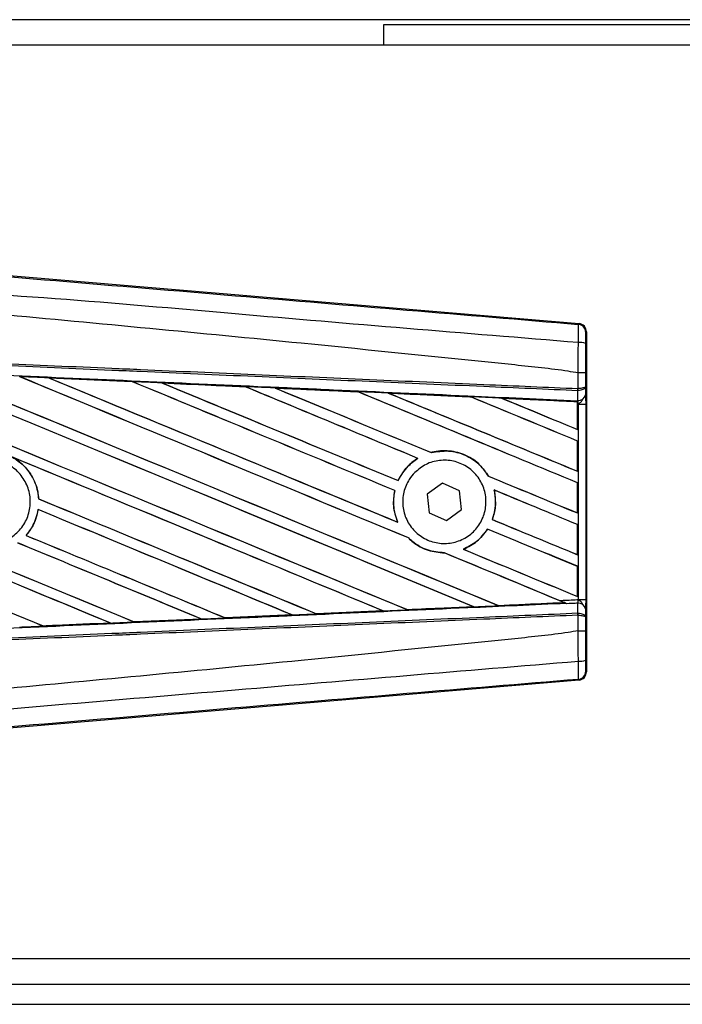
# Model space of a CAD drawing. Header units: millimetres. Extents: x 0 to 420, y 0 to 297.
# Tile 11 of 70: x 61.16 to 64.67, y 227.03 to 232.25. Entities that reach past the tile are written whole.
import ezdxf

# ---------------------------------------------------------------- set-up
doc = ezdxf.new("R2010")
doc.units = ezdxf.units.MM

msp = doc.modelspace()

# ---------------------------------------------------------------- linework, layer by layer
at = {"color": 7, "linetype": 'Continuous', "lineweight": 25}
for p, q in [((220.34848, 232.25078), (59.69044, 232.25078)), ((216.95421, 232.22388), (63.08471, 232.22388)), ((63.08471, 232.22388), (63.08471, 232.11628)), ((73.0378, 232.11628), (59.31867, 232.11628)), ((60.92982, 230.90896), (64.12106, 230.63987)), ((64.11686, 230.63601), (64.12106, 230.63987)), ((64.16048, 230.59699), (64.15628, 230.59312)), ((64.16048, 230.59699), (64.16048, 228.79353)), ((61.31124, 230.35216), (61.75311, 230.33255)), ((61.31145, 230.35209), (61.31124, 230.35216)), ((61.31145, 230.35209), (61.31332, 230.35155)), ((64.11698, 230.37874), (64.11701, 230.37874)), ((64.11698, 230.29582), (64.11698, 230.37874)), ((64.15565, 230.37864), (64.15565, 230.30695)), ((61.75311, 230.33255), (61.75336, 230.33243)), ((61.75391, 230.33197), (61.75336, 230.33243)), ((61.91072, 230.32542), (61.91034, 230.32556)), ((62.35129, 230.30572), (61.91072, 230.32542)), ((61.91072, 230.32542), (61.91256, 230.32489)), ((62.35082, 230.30594), (62.35129, 230.30572)), ((62.35182, 230.30526), (62.35129, 230.30572)), ((64.15565, 230.30695), (64.15604, 230.26308)), ((62.51058, 230.29858), (62.50991, 230.29884)), ((62.51058, 230.29858), (62.51237, 230.29807)), ((62.94991, 230.27842), (62.94939, 230.27886)), ((63.11102, 230.27158), (63.11276, 230.27109)), ((63.54816, 230.25143), (63.54766, 230.25186)), ((64.1143, 230.28438), (64.11702, 230.28444)), ((64.11476, 230.23257), (64.1143, 230.28438)), ((64.11528, 230.29582), (64.11698, 230.29582)), ((64.11238, 230.22624), (63.71205, 230.24441)), ((63.71205, 230.24441), (63.71372, 230.24394)), ((64.11219, 230.22586), (64.11238, 230.22624)), ((64.11219, 230.22586), (64.11219, 230.07926)), ((64.11242, 230.2271), (64.11238, 230.22624)), ((64.11242, 230.21354), (64.11242, 230.2271)), ((64.11242, 230.0789), (64.11242, 230.21354)), ((64.11755, 230.21331), (64.11242, 230.21354)), ((64.11248, 230.23098), (64.11249, 230.23267)), ((64.11249, 230.23267), (64.11476, 230.23257)), ((64.11755, 229.1772), (64.11755, 230.21331)), ((64.11755, 230.21331), (64.15622, 230.21331)), ((64.15622, 230.21331), (64.15622, 229.1772)), ((64.11219, 230.07926), (64.11242, 230.0789)), ((64.11242, 230.01745), (64.11219, 230.0173)), ((64.11219, 230.0173), (64.11219, 229.85797)), ((64.11242, 229.85762), (64.11242, 230.01745)), ((63.3384, 229.95626), (63.33806, 229.95666)), ((63.26633, 229.92583), (63.26711, 229.92576)), ((63.64198, 229.83102), (63.64145, 229.83098)), ((64.11219, 229.85797), (64.11242, 229.85762)), ((63.16235, 229.80776), (63.16201, 229.80815)), ((63.3965, 229.79404), (63.31645, 229.73511)), ((63.48755, 229.75419), (63.3965, 229.79404)), ((64.11242, 229.79617), (64.11219, 229.79601)), ((64.11219, 229.79601), (64.11219, 229.63668)), ((64.11242, 229.63633), (64.11242, 229.79617)), ((63.14407, 229.75528), (63.14457, 229.75533)), ((63.31645, 229.73511), (63.32747, 229.63633)), ((63.49857, 229.6554), (63.48755, 229.75419)), ((63.67057, 229.75831), (63.67118, 229.7578)), ((61.25698, 229.71101), (61.25651, 229.71095)), ((61.25386, 229.65441), (61.25427, 229.65399)), ((63.32747, 229.63633), (63.41852, 229.59647)), ((63.41852, 229.59647), (63.49857, 229.6554)), ((64.11219, 229.63668), (64.11242, 229.63633)), ((63.16031, 229.58731), (63.15955, 229.58788)), ((63.66176, 229.60156), (63.66124, 229.60152)), ((64.11242, 229.57488), (64.11219, 229.57472)), ((64.11219, 229.57472), (64.11219, 229.4154)), ((64.11242, 229.41505), (64.11242, 229.57488)), ((61.19064, 229.51718), (61.19002, 229.51718)), ((63.63641, 229.5512), (63.63672, 229.55081)), ((63.21664, 229.50388), (63.21734, 229.50384)), ((63.40694, 229.42516), (63.40746, 229.42468)), ((63.50795, 229.44385), (63.50701, 229.44399)), ((64.11219, 229.4154), (64.11242, 229.41505)), ((64.11242, 229.35359), (64.11219, 229.35344)), ((64.11219, 229.35344), (64.11219, 229.19411)), ((64.11242, 229.19376), (64.11242, 229.35359)), ((63.69435, 229.1453), (64.04292, 229.16112)), ((64.04162, 229.16145), (64.04292, 229.16112)), ((64.05693, 229.15542), (64.05345, 229.15685)), ((64.11219, 229.19411), (64.11242, 229.19376)), ((64.1143, 229.10614), (64.11476, 229.15794)), ((64.11755, 229.1772), (64.15622, 229.1772)), ((62.72918, 229.10175), (62.72876, 229.10215)), ((62.72973, 229.10149), (62.72918, 229.10175)), ((63.0824, 229.11727), (62.72973, 229.10149)), ((63.08012, 229.11796), (63.08151, 229.1176)), ((63.21181, 229.12348), (63.2114, 229.12387)), ((63.56102, 229.13966), (63.56237, 229.13932)), ((63.69435, 229.1453), (63.69395, 229.14568)), ((64.1143, 229.10614), (64.11702, 229.10608)), ((64.15604, 229.12744), (64.15565, 229.08356)), ((61.28076, 229.03707), (61.63714, 229.05291)), ((61.63565, 229.05328), (61.63714, 229.05291)), ((61.63714, 229.05291), (61.63738, 229.05282)), ((61.76366, 229.05854), (61.76321, 229.05896)), ((61.76366, 229.05854), (62.1189, 229.07439)), ((61.76386, 229.05844), (61.76366, 229.05854)), ((62.11928, 229.07426), (61.76386, 229.05844)), ((62.11744, 229.07477), (62.1189, 229.07439)), ((62.1189, 229.07439), (62.11928, 229.07426)), ((62.24647, 229.0801), (62.24603, 229.08051)), ((62.24681, 229.07994), (62.24647, 229.0801)), ((62.60095, 229.09574), (62.24681, 229.07994)), ((62.59893, 229.09632), (62.60036, 229.09596)), ((62.60036, 229.09596), (62.60095, 229.09574)), ((64.11698, 229.09469), (64.11528, 229.0947)), ((64.11698, 229.01177), (64.11698, 229.09469)), ((64.15565, 229.08356), (64.15565, 229.01187)), ((61.28076, 229.03707), (61.28031, 229.0375)), ((61.28087, 229.03701), (61.28076, 229.03707)), ((64.11701, 229.01177), (64.11698, 229.01177)), ((64.15628, 228.79739), (64.16048, 228.79353)), ((64.12106, 228.75064), (60.92982, 228.48156)), ((64.12106, 228.75064), (64.11686, 228.7545)), ((59.31867, 227.27423), (73.0378, 227.27423)), ((59.69044, 227.13973), (75.86233, 227.13973)), ((59.31867, 227.03213), (75.87016, 227.03213))]:
    msp.add_line(p, q, dxfattribs=at)
for centre, radius, start, end in [((64.11324, 230.59312), 0.04304, 0.00461, 85.17567), ((64.12594, 230.4397), 0.10006, 72.68242, 94.90681), ((63.99517, 230.30031), 0.12019, 352.38146, 357.85676), ((64.11863, 230.27052), 0.03815, 264.18694, 348.74615), ((63.9979, 230.2897), 0.11924, 357.47222, 2.94403), ((64.11863, 229.11999), 0.03815, 11.25385, 95.81306), ((63.99517, 229.0902), 0.12019, 2.14324, 7.61854), ((63.9979, 229.10082), 0.11924, 357.05597, 2.52778), ((64.12594, 228.95081), 0.10006, 265.09319, 287.31758), ((64.11324, 228.79739), 0.04304, 274.82433, 359.99539)]:
    msp.add_arc(centre, radius, start, end, dxfattribs=at)
for centre, major_axis, ratio, start_param, end_param in [((64.11744, 230.59698), (0.03169, 0.02913), 0.9999298, 5.5398822, 7.0264884), ((59.43105, 231.12395), (46.14981, -19.11733), 0.0080625, 4.73054, 4.7977625), ((59.43105, 231.12395), (46.12291, -19.10619), 0.0080625, 4.7305916, 4.797783), ((59.43105, 230.41643), (46.14981, -19.11733), 0.0080625, 1.4844685, 1.5497155), ((59.43105, 230.41643), (46.12291, -19.10619), 0.0080625, 1.4844738, 1.5496877), ((59.43105, 231.34524), (46.14981, -19.11733), 0.0080625, 4.7435023, 4.8082676), ((59.43105, 231.34524), (46.12291, -19.10619), 0.0080625, 4.7435622, 4.8082852), ((59.43105, 230.63772), (46.14981, -19.11733), 0.0080625, 1.4920007, 1.5367618), ((59.43105, 230.63772), (46.12291, -19.10619), 0.0080625, 1.491968, 1.5367252), ((59.43105, 231.56653), (46.14981, -19.11733), 0.0080625, 4.7564808, 4.7966243), ((59.43105, 231.56653), (46.12291, -19.10619), 0.0080625, 4.7565498, 4.7966551), ((59.43105, 229.62856), (46.12315, -2.01439), 0.0174384, 1.5211746, 1.5307369), ((59.43105, 230.859), (46.14981, -19.11733), 0.0080625, 1.4935829, 1.5237995), ((59.43105, 230.859), (46.12291, -19.10619), 0.0080625, 1.4935466, 1.5237528), ((59.43105, 231.78781), (46.14981, -19.11733), 0.0080625, 4.7694771, 4.7966686), ((59.43105, 231.78781), (46.12291, -19.10619), 0.0080625, 4.7695567, 4.7967086), ((59.43105, 229.62856), (46.12315, -2.01439), 0.0174384, 1.50819, 1.5177301), ((59.43105, 231.08029), (46.14981, -19.11733), 0.0080625, 1.4909186, 1.510827), ((59.43105, 231.08029), (46.12291, -19.10619), 0.0080625, 1.490887, 1.5107682), ((59.43105, 232.0091), (46.14981, -19.11733), 0.0080625, 4.7824925, 4.8004965), ((59.43105, 232.0091), (46.12291, -19.10619), 0.0080625, 4.7825851, 4.8005386), ((59.43105, 229.62856), (46.12315, -2.01439), 0.0174384, 1.495191, 1.5047017), ((59.43105, 231.30158), (46.14981, -19.11733), 0.0080625, 1.4725233, 1.4978432), ((59.43105, 231.30158), (46.12291, -19.10619), 0.0080625, 1.472469, 1.4977693), ((59.43105, 232.23039), (46.14981, -19.11733), 0.0080625, 4.7955283, 4.8173417), ((59.43105, 232.23039), (46.12291, -19.10619), 0.0080625, 4.7956373, 4.817396), ((59.43105, 229.62856), (46.12315, -2.01439), 0.0174384, 1.4821755, 1.4916495), ((59.43105, 231.52286), (46.14981, -19.11733), 0.0080625, 1.4725233, 1.4848473), ((59.43105, 231.52286), (46.12291, -19.10619), 0.0080625, 1.472469, 1.4847537), ((59.43105, 232.45167), (46.14981, -19.11733), 0.0080625, 4.8085854, 4.8173417), ((59.43105, 232.45167), (46.12291, -19.10619), 0.0080625, 4.8087157, 4.817396), ((59.43105, 229.62856), (46.12315, -2.01439), 0.0174384, 1.4698908, 1.478571), ((59.43105, 230.46009), (46.12291, -19.10619), 0.0080625, 4.7157288, 4.7663143), ((59.43105, 230.46009), (46.14981, -19.11733), 0.0080625, 4.7157288, 4.7662988), ((59.43105, 230.19514), (46.14981, -19.11733), 0.0080625, 1.4949342, 1.5376601), ((59.43105, 230.19514), (46.12291, -19.10619), 0.0080625, 1.4949375, 1.5375119), ((59.43105, 229.53128), (46.14981, -19.11733), 0.0080625, 1.5263102, 1.5671512), ((59.43105, 229.53128), (46.12291, -19.10619), 0.0080625, 1.5263198, 1.5671374), ((59.43105, 232.0091), (46.14981, -19.11733), 0.0080625, 4.8070888, 4.8173417), ((59.43105, 232.0091), (46.12291, -19.10619), 0.0080625, 4.8071536, 4.817396), ((59.43105, 231.08029), (46.14981, -19.11733), 0.0080625, 1.4725233, 1.4821426), ((59.43105, 231.08029), (46.12291, -19.10619), 0.0080625, 1.472469, 1.4820756), ((59.43105, 230.90267), (46.14981, -19.11733), 0.0080625, 4.7552941, 4.7872672), ((59.43105, 230.90267), (46.12291, -19.10619), 0.0080625, 4.7553273, 4.7872878), ((59.43105, 230.23881), (46.14981, -19.11733), 0.0080625, 4.7227138, 4.7558224), ((59.43105, 230.23881), (46.12291, -19.10619), 0.0080625, 4.7227276, 4.7558335), ((59.43105, 229.97386), (46.14981, -19.11733), 0.0080625, 1.5053953, 1.5346283), ((59.43105, 229.97386), (46.12291, -19.10619), 0.0080625, 1.505399, 1.5345964), ((59.43105, 231.78781), (46.14981, -19.11733), 0.0080625, 4.8075194, 4.8173417), ((59.43105, 231.78781), (46.12291, -19.10619), 0.0080625, 4.8075844, 4.817396), ((59.43105, 230.68138), (46.14981, -19.11733), 0.0080625, 4.7538521, 4.7767798), ((59.43105, 230.68138), (46.12291, -19.10619), 0.0080625, 4.7538879, 4.7767986), ((59.43105, 230.859), (46.14981, -19.11733), 0.0080625, 1.4725233, 1.482886), ((59.43105, 230.859), (46.12291, -19.10619), 0.0080625, 1.472469, 1.4828257), ((59.43105, 229.75257), (46.14981, -19.11733), 0.0080625, 1.5158534, 1.5369497), ((59.43105, 229.75257), (46.12291, -19.10619), 0.0080625, 1.5158593, 1.5369218), ((59.43105, 230.63772), (46.14981, -19.11733), 0.0080625, 1.4746438, 1.4878779), ((59.43105, 230.63772), (46.12291, -19.10619), 0.0080625, 1.4740067, 1.4878161), ((59.43105, 231.56653), (46.14981, -19.11733), 0.0080625, 4.8041637, 4.8173417), ((59.43105, 231.56653), (46.12291, -19.10619), 0.0080625, 4.8042359, 4.817396), ((59.43105, 229.76196), (46.12315, 2.01439), 0.0174384, 4.8041838, 4.8117568), ((59.43105, 230.63772), (46.14981, -19.11733), 0.0080625, 1.4739962, 1.4746438), ((59.43105, 229.76196), (46.12315, 2.01439), 0.0174384, 4.7831864, 4.790826), ((59.43105, 229.76196), (46.12315, 2.01439), 0.0174384, 4.7936815, 4.8012897), ((59.43105, 229.76196), (46.12315, 2.01439), 0.0174384, 4.7517321, 4.7594438), ((59.43105, 229.76196), (46.12315, 2.01439), 0.0174384, 4.7622128, 4.7699042), ((59.43105, 229.76196), (46.12315, 2.01439), 0.0174384, 4.7726972, 4.7803646), ((64.11744, 228.79353), (0.03169, -0.02913), 0.9999298, 5.5398822, 7.0264884)]:
    msp.add_ellipse(centre, major_axis=major_axis, ratio=ratio, start_param=start_param, end_param=end_param, dxfattribs=at)
for points, knots in [([(59.43986, 231.02828), (59.75783, 231.00148), (60.39378, 230.9479), (61.34742, 230.86776), (62.58966, 230.76356), (63.51169, 230.68655), (64.11686, 230.63601)], [0, 0, 0, 0, 0.2036202, 0.4072406, 0.6109477, 1, 1, 1, 1]), ([(64.11738, 230.5394), (63.51153, 230.58891), (62.58815, 230.66438), (61.3439, 230.77669), (60.38768, 230.83193), (59.75121, 230.94846), (59.43183, 230.93239), (59.43183, 230.93239)], [0, 0, 0, 0, 0.3887669, 0.5925279, 0.7962893, 0.9999993, 1, 1, 1, 1]), ([(64.11698, 230.37874), (64.09891, 230.38165), (63.98737, 230.39955), (63.498, 230.44937), (62.49252, 230.55319), (61.04185, 230.68982), (59.9682, 230.78912), (59.43105, 230.83881)], [0, 0, 0, 0, 0.0117013, 0.0722088, 0.3141935, 0.6568871, 1, 1, 1, 1]), ([(64.11738, 230.5394), (64.11769, 230.55122), (64.1183, 230.57488), (64.11854, 230.6049), (64.11822, 230.62636), (64.11754, 230.63503), (64.117, 230.6358), (64.11686, 230.63601)], [0, 0, 0, 0, 0.2296881, 0.4595969, 0.6887793, 0.9180889, 1, 1, 1, 1]), ([(64.15628, 230.59312), (64.15626, 230.59301), (64.15617, 230.59258), (64.15603, 230.58743), (64.15587, 230.57458), (64.15576, 230.55655), (64.15574, 230.54234), (64.15572, 230.53523)], [0, 0, 0, 0, 0.0821077, 0.3116546, 0.5407071, 0.7703697, 1, 1, 1, 1]), ([(64.11701, 230.37874), (64.11704, 230.3929), (64.11715, 230.44653), (64.11728, 230.50002), (64.11738, 230.5394)], [0, 0, 0, 0, 0.2638842, 1, 1, 1, 1]), ([(64.15572, 230.53523), (64.1557, 230.49683), (64.15566, 230.44469), (64.15566, 230.39241), (64.15565, 230.37864)], [0, 0, 0, 0, 0.7365741, 1, 1, 1, 1]), ([(64.1143, 230.28438), (63.94811, 230.29163), (63.58029, 230.30767), (63.0099, 230.33255), (62.40326, 230.35901), (61.9478, 230.37887), (61.49231, 230.39874), (61.03683, 230.41861), (60.29909, 230.45078), (59.76366, 230.47413), (59.43084, 230.48865)], [0, 0, 0, 0, 0.1067875, 0.2363437, 0.3660007, 0.4956801, 0.5280685, 0.6576247, 0.7871808, 1, 1, 1, 1]), ([(59.43134, 230.50007), (59.76419, 230.48555), (60.29967, 230.4622), (61.03749, 230.43003), (61.49302, 230.41016), (61.94855, 230.3903), (62.40406, 230.37044), (63.01076, 230.34398), (63.58121, 230.31911), (63.94907, 230.30307), (64.11528, 230.29582)], [0, 0, 0, 0, 0.2128192, 0.3423754, 0.4719316, 0.50432, 0.6339994, 0.7636564, 0.8932125, 1, 1, 1, 1]), ([(59.4287, 230.43969), (59.48824, 230.43709), (59.78592, 230.42409), (60.32173, 230.40058), (61.03591, 230.36906), (61.74968, 230.33736), (62.34401, 230.3108), (62.93785, 230.28414), (63.48798, 230.25933), (63.9187, 230.23978), (64.11248, 230.23098)], [0, 0, 0, 0, 0.0380636, 0.1903223, 0.342581, 0.4948397, 0.6470984, 0.723226, 0.8754847, 1, 1, 1, 1]), ([(61.31124, 230.35216), (61.30319, 230.35252), (61.26297, 230.3543), (61.21105, 230.3566), (61.16717, 230.35854), (61.15547, 230.35906)], [0, 0, 0, 0, 0.1549567, 0.7747838, 1, 1, 1, 1]), ([(61.75336, 230.33243), (61.75184, 230.3325), (61.60457, 230.33906), (61.45725, 230.34561), (61.31145, 230.35209)], [0, 0, 0, 0, 0.0102907, 1, 1, 1, 1]), ([(64.15565, 230.37864), (64.15559, 230.37865), (64.15533, 230.37866), (64.15202, 230.37869), (64.14338, 230.37871), (64.13131, 230.37873), (64.12178, 230.37874), (64.11701, 230.37874)], [0, 0, 0, 0, 0.0716067, 0.3068114, 0.5378745, 0.7689372, 1, 1, 1, 1]), ([(61.91034, 230.32556), (61.9023, 230.32592), (61.86208, 230.32771), (61.80967, 230.33004), (61.7653, 230.33201), (61.75311, 230.33255)], [0, 0, 0, 0, 0.1534731, 0.767366, 1, 1, 1, 1]), ([(61.91034, 230.32556), (61.99733, 230.32169), (62.11825, 230.3163), (62.26506, 230.30976), (62.32489, 230.30709), (62.35082, 230.30594)], [0, 0, 0, 0, 0.5923667, 0.823393, 1, 1, 1, 1]), ([(62.50991, 230.29884), (62.50187, 230.2992), (62.46167, 230.30099), (62.40864, 230.30336), (62.36365, 230.30536), (62.35082, 230.30594)], [0, 0, 0, 0, 0.1516201, 0.7581009, 1, 1, 1, 1]), ([(64.15565, 230.30695), (64.15565, 230.30692), (64.15563, 230.30629), (64.15492, 230.30442), (64.15092, 230.30149), (64.14213, 230.29862), (64.13055, 230.29655), (64.12152, 230.29606), (64.11698, 230.29582)], [0, 0, 0, 0, 0.00531559, 0.11769986, 0.35085354, 0.57006788, 0.78357989, 1, 1, 1, 1]), ([(64.15565, 230.30695), (64.15565, 230.30689), (64.15563, 230.30562), (64.15493, 230.30182), (64.15094, 230.29591), (64.14216, 230.29011), (64.13059, 230.28591), (64.12157, 230.28493), (64.11702, 230.28444)], [0, 0, 0, 0, 0.0053156, 0.1176999, 0.3508535, 0.5700679, 0.7835799, 1, 1, 1, 1]), ([(62.50991, 230.29884), (62.54068, 230.29746), (62.6109, 230.29433), (62.72213, 230.28936), (62.83758, 230.2842), (62.91357, 230.2808), (62.94856, 230.27924)], [0, 0, 0, 0, 0.2103832, 0.4801439, 0.7606264, 1, 1, 1, 1]), ([(62.94939, 230.27886), (62.9056, 230.28083), (62.75937, 230.28742), (62.61307, 230.29398), (62.51058, 230.29858)], [0, 0, 0, 0, 0.2994906, 1, 1, 1, 1]), ([(63.10989, 230.27202), (63.10186, 230.27238), (63.06168, 230.27418), (63.0079, 230.27658), (62.96216, 230.27863), (62.94856, 230.27924)], [0, 0, 0, 0, 0.1494253, 0.747127, 1, 1, 1, 1]), ([(62.94856, 230.27924), (62.94886, 230.2791), (62.94929, 230.27891), (62.94937, 230.27887), (62.94939, 230.27886)], [0, 0, 0, 0, 0.6976298, 1, 1, 1, 1]), ([(63.10989, 230.27202), (63.15443, 230.27002), (63.2472, 230.26587), (63.39031, 230.25946), (63.49122, 230.25494), (63.54391, 230.25258), (63.54626, 230.25248)], [0, 0, 0, 0, 0.3060679, 0.6376123, 0.9838287, 1, 1, 1, 1]), ([(63.11102, 230.27158), (63.11088, 230.27163), (63.11066, 230.27171), (63.11008, 230.27194), (63.10989, 230.27202)], [0, 0, 0, 0, 0.6753525, 1, 1, 1, 1]), ([(63.54766, 230.25186), (63.5417, 230.25213), (63.39622, 230.25871), (63.25064, 230.26528), (63.11102, 230.27158)], [0, 0, 0, 0, 0.040966, 1, 1, 1, 1]), ([(63.71023, 230.24513), (63.7022, 230.24549), (63.66206, 230.24729), (63.6074, 230.24974), (63.56077, 230.25183), (63.54626, 230.25248)], [0, 0, 0, 0, 0.1469211, 0.7346058, 1, 1, 1, 1]), ([(63.54626, 230.25248), (63.54669, 230.25229), (63.54743, 230.25197), (63.54759, 230.25189), (63.54766, 230.25186)], [0, 0, 0, 0, 0.5692261, 1, 1, 1, 1]), ([(64.15604, 230.26308), (64.15609, 230.25587), (64.15618, 230.24245), (64.15622, 230.22386), (64.15622, 230.21465), (64.15622, 230.21331)], [0, 0, 0, 0, 0.4975078, 0.9271867, 1, 1, 1, 1]), ([(63.71023, 230.24513), (63.76098, 230.24285), (63.86959, 230.23798), (64.00364, 230.23197), (64.08694, 230.22824), (64.11242, 230.2271)], [0, 0, 0, 0, 0.3784171, 0.8098591, 1, 1, 1, 1]), ([(63.71205, 230.24441), (63.71188, 230.24448), (63.71156, 230.2446), (63.71064, 230.24496), (63.71023, 230.24513)], [0, 0, 0, 0, 0.5548092, 1, 1, 1, 1]), ([(64.11242, 230.21354), (64.11243, 230.21707), (64.11243, 230.22363), (64.11247, 230.22975), (64.11249, 230.23229), (64.11249, 230.23267)], [0, 0, 0, 0, 0.4979723, 0.9247743, 1, 1, 1, 1]), ([(64.11248, 230.23098), (64.11246, 230.22984), (64.11245, 230.22822), (64.11243, 230.22735), (64.11242, 230.2271)], [0, 0, 0, 0, 0.7081808, 1, 1, 1, 1]), ([(64.11755, 230.21331), (64.11752, 230.21383), (64.11726, 230.2174), (64.11647, 230.22463), (64.11536, 230.22979), (64.11476, 230.23257)], [0, 0, 0, 0, 0.0718682, 0.4987863, 1, 1, 1, 1]), ([(64.11755, 230.21331), (64.11763, 230.21338), (64.12082, 230.21591), (64.12875, 230.22232), (64.13556, 230.22978), (64.13969, 230.2343)], [0, 0, 0, 0, 0.0099417, 0.4001815, 1, 1, 1, 1]), ([(63.64198, 229.83102), (63.62765, 229.85165), (63.59595, 229.89728), (63.52268, 229.94568), (63.43371, 229.96986), (63.37026, 229.96508), (63.33946, 229.95702), (63.33806, 229.95666)], [0, 0, 0, 0, 0.2124905, 0.4699569, 0.7284596, 0.9876644, 1, 1, 1, 1]), ([(63.3384, 229.95626), (63.36853, 229.9612), (63.42892, 229.97111), (63.51884, 229.94662), (63.59379, 229.89902), (63.62641, 229.85245), (63.64145, 229.83098)], [0, 0, 0, 0, 0.25861562, 0.51825473, 0.77786594, 1, 1, 1, 1]), ([(60.82738, 229.85585), (60.8472, 229.87195), (60.88684, 229.90416), (60.96232, 229.92406), (61.03923, 229.91946), (61.11054, 229.88921), (61.16774, 229.83716), (61.20449, 229.76909), (61.21663, 229.69272), (61.20282, 229.61668), (61.16464, 229.54949), (61.10637, 229.49871), (61.03456, 229.47005), (60.95728, 229.46679), (60.88327, 229.48931), (60.82088, 229.53508), (60.7772, 229.59888), (60.75704, 229.67361), (60.76298, 229.75048), (60.78941, 229.81323), (60.81683, 229.84401), (60.82738, 229.85585)], [0, 0, 0, 0, 0.0537008, 0.107401, 0.161118, 0.214849, 0.268575, 0.3222758, 0.3759418, 0.429583, 0.4832243, 0.5368906, 0.5905915, 0.6443177, 0.6980486, 0.7517655, 0.8054595, 0.8591318, 0.9127903, 0.9664454, 1, 1, 1, 1]), ([(61.11405, 229.93366), (61.12983, 229.92395), (61.17147, 229.89832), (61.22299, 229.83601), (61.25088, 229.76653), (61.25522, 229.72366), (61.25651, 229.71095)], [0, 0, 0, 0, 0.2012869, 0.5312186, 0.8609815, 1, 1, 1, 1]), ([(61.25698, 229.71101), (61.25654, 229.71668), (61.25373, 229.75255), (61.23386, 229.81709), (61.18441, 229.88769), (61.13951, 229.91782), (61.1199, 229.93098)], [0, 0, 0, 0, 0.0633447, 0.4007335, 0.7381907, 1, 1, 1, 1]), ([(63.26633, 229.92583), (63.26379, 229.92423), (63.24502, 229.91243), (63.20443, 229.87874), (63.1752, 229.8367), (63.16226, 229.8087), (63.16201, 229.80815)], [0, 0, 0, 0, 0.0566586, 0.4186058, 0.988574, 1, 1, 1, 1]), ([(63.16235, 229.80776), (63.17735, 229.83422), (63.204, 229.88123), (63.24792, 229.91221), (63.26711, 229.92576)], [0, 0, 0, 0, 0.5628369, 1, 1, 1, 1]), ([(63.25001, 229.85019), (63.26921, 229.86617), (63.30761, 229.89815), (63.38119, 229.91844), (63.45648, 229.91478), (63.52662, 229.88587), (63.58311, 229.83542), (63.61962, 229.76913), (63.63207, 229.69469), (63.61926, 229.62048), (63.58273, 229.55472), (63.52652, 229.50463), (63.45677, 229.47587), (63.38124, 229.47181), (63.30852, 229.49309), (63.24699, 229.53733), (63.20371, 229.5994), (63.18342, 229.67223), (63.18857, 229.74722), (63.21369, 229.80846), (63.23995, 229.83863), (63.25001, 229.85019)], [0, 0, 0, 0, 0.053804, 0.1076031, 0.1615183, 0.2155014, 0.269422, 0.323168, 0.3767051, 0.4301008, 0.4834934, 0.5370217, 0.5907565, 0.6446694, 0.6986525, 0.7525749, 0.8063418, 0.8599294, 0.9133852, 0.9668046, 1, 1, 1, 1]), ([(63.14407, 229.75528), (63.14203, 229.74433), (63.13443, 229.7037), (63.13825, 229.64523), (63.15416, 229.60239), (63.15955, 229.58788)], [0, 0, 0, 0, 0.19606917, 0.72772298, 1, 1, 1, 1]), ([(63.16031, 229.58731), (63.15067, 229.61585), (63.13214, 229.67069), (63.14054, 229.72789), (63.14457, 229.75533)], [0, 0, 0, 0, 0.520389, 1, 1, 1, 1]), ([(63.67057, 229.75831), (63.67509, 229.72849), (63.68314, 229.67536), (63.66792, 229.62404), (63.66124, 229.60152)], [0, 0, 0, 0, 0.5610233, 1, 1, 1, 1]), ([(63.66176, 229.60156), (63.66583, 229.61433), (63.67905, 229.6559), (63.68086, 229.71027), (63.67301, 229.74883), (63.67118, 229.7578)], [0, 0, 0, 0, 0.2539841, 0.8264322, 1, 1, 1, 1]), ([(61.25386, 229.65441), (61.24669, 229.62482), (61.23452, 229.57455), (61.20298, 229.5339), (61.19002, 229.51718)], [0, 0, 0, 0, 0.5886716, 1, 1, 1, 1]), ([(61.19064, 229.51718), (61.19982, 229.52882), (61.22779, 229.56427), (61.24708, 229.61295), (61.25329, 229.64839), (61.25427, 229.65399)], [0, 0, 0, 0, 0.2914904, 0.8881008, 1, 1, 1, 1]), ([(63.63641, 229.5512), (63.61793, 229.52686), (63.58305, 229.4809), (63.53133, 229.4558), (63.50701, 229.44399)], [0, 0, 0, 0, 0.5295417, 1, 1, 1, 1]), ([(63.50795, 229.44385), (63.53337, 229.4564), (63.58475, 229.48176), (63.61928, 229.52764), (63.63672, 229.55081)], [0, 0, 0, 0, 0.4947316, 1, 1, 1, 1]), ([(63.21664, 229.50388), (63.22478, 229.49636), (63.25513, 229.46832), (63.31893, 229.43327), (63.37833, 229.42751), (63.40746, 229.42468)], [0, 0, 0, 0, 0.1573825, 0.5868292, 1, 1, 1, 1]), ([(63.40694, 229.42516), (63.37672, 229.42825), (63.31611, 229.43445), (63.25333, 229.47035), (63.22423, 229.49743), (63.21734, 229.50384)], [0, 0, 0, 0, 0.431457, 0.865462, 1, 1, 1, 1]), ([(64.05345, 229.15685), (63.87934, 229.14895), (63.46826, 229.13029), (62.93785, 229.10638), (62.34401, 229.07971), (61.74968, 229.05316), (61.03591, 229.02145), (60.32173, 228.98993), (59.78592, 228.96643), (59.48824, 228.95343), (59.4287, 228.95083)], [0, 0, 0, 0, 0.11330093, 0.26751, 0.34461273, 0.49882179, 0.65303083, 0.80723985, 0.96144886, 1, 1, 1, 1]), ([(64.04479, 229.16039), (64.00314, 229.15852), (63.88679, 229.1533), (63.77037, 229.14808), (63.69563, 229.14473)], [0, 0, 0, 0, 0.3579755, 1, 1, 1, 1]), ([(64.01506, 229.17273), (64.0433, 229.17396), (64.07747, 229.17545), (64.11163, 229.17694), (64.11755, 229.1772)], [0, 0, 0, 0, 0.8265638, 1, 1, 1, 1]), ([(64.05693, 229.15542), (64.04776, 229.1592), (64.03389, 229.16491), (64.01983, 229.17075), (64.01506, 229.17273)], [0, 0, 0, 0, 0.6608732, 1, 1, 1, 1]), ([(64.04292, 229.16112), (64.04306, 229.16107), (64.04334, 229.16097), (64.04432, 229.16058), (64.04479, 229.16039)], [0, 0, 0, 0, 0.5174533, 1, 1, 1, 1]), ([(64.04479, 229.16039), (64.04626, 229.15979), (64.04885, 229.15874), (64.05206, 229.15742), (64.05345, 229.15685)], [0, 0, 0, 0, 0.5670555, 1, 1, 1, 1]), ([(64.11476, 229.15794), (64.11031, 229.15775), (64.09103, 229.15691), (64.07176, 229.15607), (64.05693, 229.15542)], [0, 0, 0, 0, 0.231001, 1, 1, 1, 1]), ([(64.11476, 229.15794), (64.11486, 229.15833), (64.11548, 229.16089), (64.11651, 229.16654), (64.11725, 229.17308), (64.11751, 229.17664), (64.11755, 229.1772)], [0, 0, 0, 0, 0.0771068, 0.5053181, 0.9215233, 1, 1, 1, 1]), ([(64.13969, 229.15621), (64.13556, 229.16073), (64.12875, 229.16819), (64.12082, 229.1746), (64.11763, 229.17714), (64.11755, 229.1772)], [0, 0, 0, 0, 0.5998185, 0.9900583, 1, 1, 1, 1]), ([(64.15622, 229.1772), (64.15621, 229.16802), (64.15619, 229.15097), (64.1561, 229.13506), (64.15605, 229.12844), (64.15604, 229.12744)], [0, 0, 0, 0, 0.4977123, 0.9237782, 1, 1, 1, 1]), ([(59.43084, 228.90186), (59.76366, 228.91638), (60.29909, 228.93973), (61.03683, 228.97191), (61.49231, 228.99177), (61.9478, 229.01164), (62.40326, 229.03151), (63.0099, 229.05796), (63.58029, 229.08284), (63.94811, 229.09889), (64.1143, 229.10614)], [0, 0, 0, 0, 0.2128192, 0.3423754, 0.4719315, 0.5043199, 0.6339993, 0.7636563, 0.8932125, 1, 1, 1, 1]), ([(62.60095, 229.09574), (62.60898, 229.0961), (62.65192, 229.09802), (62.69484, 229.09994), (62.72973, 229.10149)], [0, 0, 0, 0, 0.1872412, 1, 1, 1, 1]), ([(62.72918, 229.10175), (62.75879, 229.10308), (62.87627, 229.10836), (62.99369, 229.11365), (63.08151, 229.1176)], [0, 0, 0, 0, 0.2520371, 1, 1, 1, 1]), ([(63.08151, 229.1176), (63.08164, 229.11756), (63.0818, 229.1175), (63.08228, 229.11731), (63.0824, 229.11727)], [0, 0, 0, 0, 0.748666, 1, 1, 1, 1]), ([(63.0824, 229.11727), (63.09044, 229.11762), (63.13386, 229.11957), (63.17728, 229.12151), (63.21266, 229.1231)], [0, 0, 0, 0, 0.18503, 1, 1, 1, 1]), ([(63.21181, 229.12348), (63.31782, 229.12827), (63.43469, 229.13354), (63.55151, 229.13883), (63.56237, 229.13932)], [0, 0, 0, 0, 0.9070225, 1, 1, 1, 1]), ([(63.21266, 229.1231), (63.21235, 229.12323), (63.2119, 229.12343), (63.21183, 229.12347), (63.21181, 229.12348)], [0, 0, 0, 0, 0.6973497, 1, 1, 1, 1]), ([(63.56367, 229.13882), (63.51113, 229.13646), (63.39415, 229.13122), (63.27712, 229.12598), (63.21266, 229.1231)], [0, 0, 0, 0, 0.4492129, 1, 1, 1, 1]), ([(63.56237, 229.13932), (63.5625, 229.13928), (63.56271, 229.1392), (63.56341, 229.13892), (63.56367, 229.13882)], [0, 0, 0, 0, 0.615701, 1, 1, 1, 1]), ([(63.56367, 229.13882), (63.5717, 229.13918), (63.61185, 229.14098), (63.65584, 229.14295), (63.69179, 229.14456), (63.69563, 229.14473)], [0, 0, 0, 0, 0.1825482, 0.9127414, 1, 1, 1, 1]), ([(63.69563, 229.14473), (63.69522, 229.1449), (63.69453, 229.14521), (63.6944, 229.14527), (63.69435, 229.1453)], [0, 0, 0, 0, 0.5769873, 1, 1, 1, 1]), ([(64.11702, 229.10608), (64.12157, 229.10558), (64.13059, 229.1046), (64.14216, 229.1004), (64.15094, 229.0946), (64.15493, 229.08869), (64.15563, 229.08489), (64.15565, 229.08362), (64.15565, 229.08356)], [0, 0, 0, 0, 0.2164201, 0.4299321, 0.6491465, 0.8823001, 0.9946844, 1, 1, 1, 1]), ([(64.11528, 229.0947), (63.94907, 229.08745), (63.58121, 229.07141), (63.01076, 229.04653), (62.40406, 229.02008), (61.94855, 229.00021), (61.49302, 228.98035), (61.03749, 228.96048), (60.29967, 228.92831), (59.76419, 228.90496), (59.43134, 228.89045)], [0, 0, 0, 0, 0.1067875, 0.2363437, 0.3660006, 0.49568, 0.5280684, 0.6576246, 0.7871807, 1, 1, 1, 1]), ([(61.63738, 229.05282), (61.5402, 229.04851), (61.42138, 229.04323), (61.30252, 229.03797), (61.28087, 229.03701)], [0, 0, 0, 0, 0.8178524, 1, 1, 1, 1]), ([(61.63738, 229.05282), (61.64542, 229.05318), (61.68759, 229.05505), (61.72974, 229.05693), (61.76386, 229.05844)], [0, 0, 0, 0, 0.1907829, 1, 1, 1, 1]), ([(62.11928, 229.07426), (62.12732, 229.07462), (62.16893, 229.07647), (62.21144, 229.07836), (62.2459, 229.0799), (62.24681, 229.07994)], [0, 0, 0, 0, 0.1891642, 0.9787735, 1, 1, 1, 1]), ([(62.24647, 229.0801), (62.31825, 229.08331), (62.43623, 229.0886), (62.55417, 229.09389), (62.60036, 229.09596)], [0, 0, 0, 0, 0.6083995, 1, 1, 1, 1]), ([(64.11698, 229.09469), (64.12152, 229.09445), (64.13055, 229.09396), (64.14213, 229.09189), (64.15092, 229.08902), (64.15492, 229.0861), (64.15563, 229.08422), (64.15565, 229.08359), (64.15565, 229.08356)], [0, 0, 0, 0, 0.2164201, 0.4299321, 0.6491465, 0.8823001, 0.9946844, 1, 1, 1, 1]), ([(64.11698, 229.01177), (64.09891, 229.00887), (63.98737, 228.99096), (63.498, 228.94114), (62.49252, 228.83732), (61.04185, 228.70069), (59.9682, 228.60139), (59.43105, 228.55171)], [0, 0, 0, 0, 0.0117013, 0.0722088, 0.3141935, 0.6568871, 1, 1, 1, 1]), ([(61.15523, 229.03144), (61.16327, 229.0318), (61.20516, 229.03365), (61.24704, 229.03551), (61.28087, 229.03701)], [0, 0, 0, 0, 0.1920833, 1, 1, 1, 1]), ([(64.11701, 229.01177), (64.12178, 229.01178), (64.13131, 229.01178), (64.14338, 229.0118), (64.15202, 229.01183), (64.15533, 229.01185), (64.15559, 229.01187), (64.15565, 229.01187)], [0, 0, 0, 0, 0.2310628, 0.4621255, 0.6931886, 0.9283933, 1, 1, 1, 1]), ([(64.11738, 228.85112), (64.11728, 228.89049), (64.11715, 228.94398), (64.11704, 228.99762), (64.11701, 229.01177)], [0, 0, 0, 0, 0.7361158, 1, 1, 1, 1]), ([(64.15565, 229.01187), (64.15566, 228.9981), (64.15566, 228.94582), (64.1557, 228.89369), (64.15572, 228.85529)], [0, 0, 0, 0, 0.2634259, 1, 1, 1, 1]), ([(59.43183, 228.45813), (59.43183, 228.45813), (59.75053, 228.48483), (60.388, 228.53877), (61.34382, 228.619), (62.58819, 228.72341), (63.51155, 228.80052), (64.11738, 228.85112)], [0, 0, 0, 0, 0.0000007, 0.2037107, 0.4074721, 0.6112331, 1, 1, 1, 1]), ([(64.11686, 228.7545), (64.11724, 228.75583), (64.118, 228.75847), (64.1185, 228.77733), (64.11843, 228.80476), (64.11794, 228.83128), (64.11749, 228.84711), (64.11738, 228.85112)], [0, 0, 0, 0, 0.2310896, 0.4626691, 0.6930315, 0.9222733, 1, 1, 1, 1]), ([(64.15572, 228.85529), (64.15573, 228.85288), (64.15574, 228.84337), (64.15579, 228.82743), (64.15592, 228.81097), (64.15609, 228.79969), (64.15622, 228.79816), (64.15628, 228.79739)], [0, 0, 0, 0, 0.077747, 0.3068364, 0.5369565, 0.7685092, 1, 1, 1, 1]), ([(64.11686, 228.7545), (63.51169, 228.70396), (62.58979, 228.62696), (61.34755, 228.52276), (60.39392, 228.44263), (59.75784, 228.38903), (59.43987, 228.36224)], [0, 0, 0, 0, 0.38905274, 0.59267292, 0.79638077, 1, 1, 1, 1])]:
    msp.add_open_spline(points, degree=3, knots=knots, dxfattribs=at)

doc.saveas('drawing.dxf')
